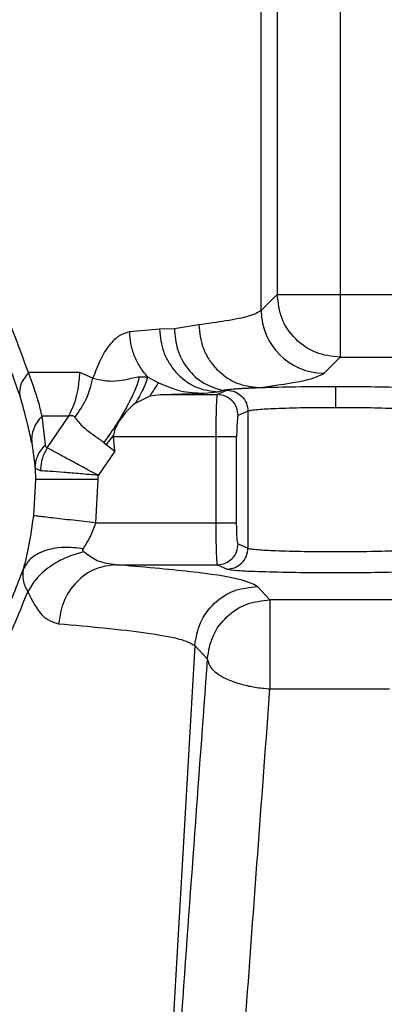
# Model space of a CAD drawing. Header units: inches. Extents: x 144.9 to 238.4, y 214.8 to 247.7.
# Tile 50 of 256: x 158.7839 to 158.8053, y 225.0879 to 225.1458. Entities that reach past the tile are written whole.
import ezdxf

# ---------------------------------------------------------------- set-up
doc = ezdxf.new("R2010")
doc.units = ezdxf.units.IN
doc.header["$LTSCALE"] = 0.25
doc.header["$MEASUREMENT"] = 0
doc.layers.add('ANNOTATIONS', color=1, linetype='Continuous')
doc.layers.add('MOTOR RH', color=7, linetype='Continuous')
doc.styles.add('ARIAL', font='arial.ttf', dxfattribs={"height": 0.09375})
doc.dimstyles.new('STANDARD$0', dxfattribs={"dimtxt": 0.09375, "dimasz": 0.09375, "dimexe": 0.03125, "dimexo": 0.046875, "dimgap": 0.09, "dimtad": 0, "dimtih": 1, "dimtoh": 1, "dimdec": 4, "dimzin": 0, "dimdsep": 46, "dimtxsty": 'ARIAL', "dimcen": 0.09, "dimadec": 0, "dimazin": 0, "dimtfac": 1, "dimtdec": 4, "dimtofl": 0, "dimtmove": 0, "dimatfit": 1, "dimfxl": 1, "dimtolj": 1, "dimtzin": 0, "dimarcsym": 0})

# ---------------------------------------------------------------- blocks, each defined once
blk = doc.blocks.new('*D61')
at = {"layer": 'ANNOTATIONS', "color": 0, "lineweight": -2, "transparency": 16777216}
for p, q in [((158.0267998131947, 223.8493624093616), (158.0267998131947, 225.9990556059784)), ((159.1674248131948, 224.9900478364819), (159.1674248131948, 225.9990556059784)), ((158.1205498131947, 225.9678056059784), (158.312002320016, 225.9678056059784)), ((159.0736748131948, 225.9678056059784), (158.8822223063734, 225.9678056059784))]:
    blk.add_line(p, q, dxfattribs=at)
at = {"layer": 'ANNOTATIONS', "color": 0, "transparency": 16777216}
for points in [[(158.1205498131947, 225.9834306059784), (158.1205498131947, 225.9521806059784), (158.0267998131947, 225.9678056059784)], [(159.0736748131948, 225.9834306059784), (159.0736748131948, 225.9521806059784), (159.1674248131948, 225.9678056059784)]]:
    blk.add_solid(points, dxfattribs=at)
at = {"layer": 'defpoints', "color": 0, "transparency": 16777216}
for p in [(158.0267998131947, 225.9678056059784), (159.1674248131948, 224.9431728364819), (158.0267998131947, 223.8024874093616)]:
    blk.add_point(p, dxfattribs=at)
at = {"layer": 'ANNOTATIONS', "color": 0, "transparency": 16777216, "insert": (158.5971123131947, 225.9678056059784), "char_height": 0.09375, "attachment_point": 5, "style": 'ARIAL'}
blk.add_mtext('\\A1;18 5/8"', dxfattribs=at)
blk = doc.blocks.new('*D63')
at = {"layer": 'ANNOTATIONS', "color": 0, "lineweight": -2, "transparency": 16777216}
for p, q in [((158.0267998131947, 223.8493624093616), (158.0267998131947, 226.3654182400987)), ((159.5003668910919, 225.1127240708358), (159.5003668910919, 226.3654182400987)), ((158.1205498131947, 226.3341682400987), (158.559241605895, 226.3341682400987)), ((159.4066168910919, 226.3341682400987), (158.9679250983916, 226.3341682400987))]:
    blk.add_line(p, q, dxfattribs=at)
at = {"layer": 'ANNOTATIONS', "color": 0, "transparency": 16777216}
for points in [[(158.1205498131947, 226.3497932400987), (158.1205498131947, 226.3185432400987), (158.0267998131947, 226.3341682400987)], [(159.4066168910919, 226.3497932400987), (159.4066168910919, 226.3185432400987), (159.5003668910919, 226.3341682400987)]]:
    blk.add_solid(points, dxfattribs=at)
at = {"layer": 'defpoints', "color": 0, "transparency": 16777216}
for p in [(158.0267998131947, 226.3341682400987), (159.5003668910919, 225.0658490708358), (158.0267998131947, 223.8024874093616)]:
    blk.add_point(p, dxfattribs=at)
at = {"layer": 'ANNOTATIONS', "color": 0, "transparency": 16777216, "insert": (158.7635833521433, 226.3341682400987), "char_height": 0.09375, "attachment_point": 5, "style": 'ARIAL'}
blk.add_mtext('\\A1;24""', dxfattribs=at)

msp = doc.modelspace()

# ---------------------------------------------------------------- linework, layer by layer
at = {"layer": 'MOTOR RH'}
for p, q in [((158.7980558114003, 225.1287062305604), (158.7980558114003, 225.1722285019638)), ((158.7989950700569, 225.1722285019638), (158.7989950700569, 225.1296454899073)), ((158.8026837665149, 225.1722285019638), (158.802683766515, 225.1259567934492)), ((158.7989950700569, 225.1296454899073), (158.7980558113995, 225.1287062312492)), ((158.7989950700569, 225.1296454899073), (158.8166458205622, 225.1296454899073)), ((158.7943741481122, 225.1278611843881), (158.792946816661, 225.1276336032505)), ((158.7920653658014, 225.1276056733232), (158.7903206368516, 225.1274468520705)), ((158.792946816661, 225.1276336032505), (158.7920653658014, 225.1276056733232)), ((158.8017445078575, 225.1250175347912), (158.802683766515, 225.1259567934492)), ((158.802683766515, 225.1259567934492), (158.8512264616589, 225.1259567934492)), ((158.7873754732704, 225.1250576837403), (158.7843606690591, 225.1250576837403)), ((158.7881565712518, 225.1247186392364), (158.7873754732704, 225.1250576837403)), ((158.7908864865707, 225.1248079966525), (158.7913716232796, 225.1248130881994)), ((158.7913716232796, 225.1248130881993), (158.792016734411, 225.1244542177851)), ((158.7906599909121, 225.1232649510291), (158.7915248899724, 225.123685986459)), ((158.7915248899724, 225.123685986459), (158.7921086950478, 225.1237581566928)), ((158.7921086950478, 225.123758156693), (158.7946930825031, 225.1238410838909)), ((158.7921086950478, 225.1237581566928), (158.7954708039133, 225.1237581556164)), ((158.7946930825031, 225.1238410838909), (158.7955265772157, 225.1239169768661)), ((158.7960429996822, 225.1240133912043), (158.7954708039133, 225.1237581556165)), ((158.7955265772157, 225.1239169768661), (158.7957704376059, 225.1240090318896)), ((158.7867351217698, 225.1224950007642), (158.785163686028, 225.12249500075)), ((158.7853598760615, 225.1208108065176), (158.785163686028, 225.12249500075)), ((158.7854606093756, 225.1206266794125), (158.7867351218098, 225.1224950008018)), ((158.7972695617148, 225.1227838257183), (158.7966973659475, 225.1225285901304)), ((158.7972695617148, 225.1227838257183), (158.7972695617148, 225.1147241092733)), ((158.7893618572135, 225.1213651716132), (158.788942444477, 225.1208239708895)), ((158.7893616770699, 225.1212990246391), (158.7893618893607, 225.1213651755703)), ((158.789445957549, 225.1204388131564), (158.7893616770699, 225.1212990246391)), ((158.7893616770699, 225.1212990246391), (158.795377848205, 225.1212990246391)), ((158.795377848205, 225.1212990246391), (158.795377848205, 225.1162089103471)), ((158.7966044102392, 225.1162089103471), (158.7966044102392, 225.1212990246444)), ((158.7845561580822, 225.1209250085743), (158.7847604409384, 225.1194383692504)), ((158.7888034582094, 225.1209441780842), (158.7889425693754, 225.1208238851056)), ((158.7889424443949, 225.120823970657), (158.789445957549, 225.1204388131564)), ((158.789445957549, 225.1204388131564), (158.7884608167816, 225.119004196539)), ((158.7847604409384, 225.1194383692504), (158.7847730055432, 225.1187539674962)), ((158.7850633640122, 225.1192817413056), (158.7847608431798, 225.1194383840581)), ((158.7850655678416, 225.119345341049), (158.785063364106, 225.1192817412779)), ((158.7884622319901, 225.1187539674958), (158.7884608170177, 225.1190041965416)), ((158.7847730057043, 225.1187539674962), (158.7846516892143, 225.1166304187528)), ((158.788315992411, 225.1162089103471), (158.7884622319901, 225.1187539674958)), ((158.788315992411, 225.1162089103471), (158.795377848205, 225.1162089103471)), ((158.7966973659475, 225.1149793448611), (158.7972695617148, 225.1147241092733)), ((158.789499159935, 225.1137497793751), (158.7954708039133, 225.1137497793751)), ((158.7954708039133, 225.1137497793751), (158.7960429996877, 225.1134945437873)), ((158.7985627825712, 225.1116848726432), (158.7978236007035, 225.1124695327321)), ((158.8127587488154, 225.1116848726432), (158.7985627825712, 225.1116848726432)), ((158.7941407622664, 225.108994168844), (158.7901857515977, 225.0403762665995)), ((158.7941407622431, 225.1089941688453), (158.7948802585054, 225.1082096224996)), ((158.7985627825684, 225.1064438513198), (158.8055897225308, 225.1064438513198))]:
    msp.add_line(p, q, dxfattribs=at)
for centre, radius, start, end in [((158.8017497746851, 225.1287114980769), 0.003693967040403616, 180.0816918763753, 269.9183081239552), ((158.7819909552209, 225.1250417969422), 0.005384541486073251, 331.7719005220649, 0.1690483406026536)]:
    msp.add_arc(centre, radius, start, end, dxfattribs=at)
for points, knots in [([(158.7843606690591, 225.1250576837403), (158.7837753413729, 225.1266742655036), (158.7826728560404, 225.1297191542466), (158.7799642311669, 225.1334244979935), (158.7761494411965, 225.1367783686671), (158.7706182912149, 225.1390107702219), (158.7639490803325, 225.1389875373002), (158.7575534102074, 225.1364230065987), (158.7522025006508, 225.1319725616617), (158.7500414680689, 225.1277882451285), (158.74898823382, 225.125748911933)], [0, 0, 0, 0, 0.0988395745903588, 0.1861678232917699, 0.3044286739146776, 0.4590219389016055, 0.6172453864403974, 0.75642667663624, 0.8812883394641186, 0.9999999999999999, 0.9999999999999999, 0.9999999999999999, 0.9999999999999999]), ([(158.7838500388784, 225.1237302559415), (158.7835779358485, 225.1245033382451), (158.7830276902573, 225.1260666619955), (158.7819417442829, 225.1279902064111), (158.7806978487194, 225.1297295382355), (158.7788175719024, 225.1317790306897), (158.7760692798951, 225.1339039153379), (158.7727628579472, 225.1354149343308), (158.7698136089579, 225.1361395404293), (158.7674278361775, 225.1364074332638), (158.7649552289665, 225.1363546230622), (158.761531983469, 225.1357766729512), (158.7570981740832, 225.1341133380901), (158.7542313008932, 225.1312326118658), (158.7527929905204, 225.1297873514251)], [0, 0, 0, 0, 0.05893260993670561, 0.1191732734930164, 0.1795202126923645, 0.2410663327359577, 0.3648550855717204, 0.4893619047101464, 0.5541553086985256, 0.6155335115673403, 0.6803997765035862, 0.7429032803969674, 0.8710145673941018, 1, 1, 1, 1]), ([(158.7980558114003, 225.1287062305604), (158.7978621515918, 225.1285949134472), (158.7975031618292, 225.128388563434), (158.7961549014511, 225.1281063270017), (158.7949294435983, 225.127937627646), (158.7943741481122, 225.1278611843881)], [0, 0, 0, 0, 0.3904574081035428, 0.7237960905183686, 1, 1, 1, 1]), ([(158.7943741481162, 225.1278611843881), (158.794425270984, 225.1273997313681), (158.794503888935, 225.1266900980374), (158.7949492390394, 225.1258353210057), (158.7954073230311, 225.1252463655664), (158.7959739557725, 225.1247702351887), (158.7967963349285, 225.1243073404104), (158.7974790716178, 225.1242256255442), (158.7979230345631, 225.1241724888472)], [0, 0, 0, 0, 0.2395888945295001, 0.3684454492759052, 0.4999999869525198, 0.6315545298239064, 0.7604110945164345, 1, 1, 1, 1]), ([(158.7903206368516, 225.1274468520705), (158.7901149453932, 225.1273950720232), (158.7897067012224, 225.1272923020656), (158.7891135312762, 225.1267046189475), (158.7885734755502, 225.1258663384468), (158.7882948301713, 225.1250992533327), (158.7881565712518, 225.1247186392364)], [0, 0, 0, 0, 0.2566967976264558, 0.5094765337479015, 0.7566109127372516, 1, 1, 1, 1]), ([(158.7913716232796, 225.1248130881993), (158.7912104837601, 225.1250037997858), (158.7908913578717, 225.1253814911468), (158.7905677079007, 225.1260548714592), (158.790363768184, 225.1267490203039), (158.7903347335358, 225.1272187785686), (158.7903206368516, 225.1274468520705)], [0, 0, 0, 0, 0.2623759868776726, 0.519617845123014, 0.766768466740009, 1, 1, 1, 1]), ([(158.7920653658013, 225.1276056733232), (158.7921161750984, 225.1271448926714), (158.7921943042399, 225.1264363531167), (158.7926293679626, 225.1255826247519), (158.7930761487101, 225.1249941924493), (158.7936282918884, 225.1245180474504), (158.7944293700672, 225.1240543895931), (158.7950942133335, 225.1239711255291), (158.7955265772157, 225.1239169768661)], [0, 0, 0, 0, 0.2396236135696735, 0.3684677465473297, 0.5000000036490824, 0.6315322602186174, 0.7603763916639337, 1, 1, 1, 1]), ([(158.792946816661, 225.1276336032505), (158.7929832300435, 225.1272230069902), (158.7930584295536, 225.1263750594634), (158.7936849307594, 225.1252417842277), (158.7946169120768, 225.1243693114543), (158.7953935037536, 225.1241267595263), (158.7957704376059, 225.1240090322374)], [0, 0, 0, 0, 0.2415388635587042, 0.4988167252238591, 0.7567409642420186, 1, 1, 1, 1]), ([(158.7843606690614, 225.1250576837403), (158.7841827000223, 225.1248226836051), (158.7838267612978, 225.1243526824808), (158.7838421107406, 225.1239376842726), (158.783849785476, 225.1237301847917)], [0, 0, 0, 0, 0.499999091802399, 1, 1, 1, 1]), ([(158.785163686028, 225.12249500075), (158.7850987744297, 225.1227822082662), (158.7849378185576, 225.1234943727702), (158.7845763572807, 225.1244734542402), (158.7843606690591, 225.1250576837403)], [0, 0, 0, 0, 0.4032881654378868, 1, 1, 1, 1]), ([(158.7881565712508, 225.1247186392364), (158.7885847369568, 225.1246249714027), (158.7892068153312, 225.1244888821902), (158.7901303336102, 225.1246566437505), (158.7905432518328, 225.1247533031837), (158.7907628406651, 225.1247913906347), (158.7908492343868, 225.1248034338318), (158.7908770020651, 225.1248068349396), (158.7908864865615, 225.1248079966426)], [0, 0, 0, 0, 0.50162155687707, 0.7288017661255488, 0.8950269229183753, 0.9659630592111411, 0.988374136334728, 0.9999999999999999, 0.9999999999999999, 0.9999999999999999, 0.9999999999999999]), ([(158.7908864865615, 225.1248079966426), (158.7908178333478, 225.1245728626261), (158.790677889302, 225.124093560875), (158.7902002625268, 225.1231175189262), (158.7895691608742, 225.1220372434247), (158.7890553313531, 225.1213040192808), (158.7888032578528, 225.1209443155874)], [0, 0, 0, 0, 0.2452870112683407, 0.4999978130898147, 0.7547098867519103, 1, 1, 1, 1]), ([(158.7913716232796, 225.1248130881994), (158.7913197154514, 225.1246246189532), (158.7912132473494, 225.1242380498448), (158.7908474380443, 225.1235946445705), (158.7906599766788, 225.123264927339)], [0, 0, 0, 0, 0.4875434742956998, 0.9999999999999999, 0.9999999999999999, 0.9999999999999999, 0.9999999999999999]), ([(158.7979230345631, 225.1241724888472), (158.7989281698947, 225.1243113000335), (158.8009384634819, 225.1245889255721), (158.8014758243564, 225.1248746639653), (158.8017445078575, 225.1250175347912)], [0, 0, 0, 0, 0.4999942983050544, 1, 1, 1, 1]), ([(158.7870982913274, 225.1224158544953), (158.7873464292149, 225.1227784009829), (158.7878427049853, 225.1235034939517), (158.7880519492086, 225.1243135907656), (158.7881565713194, 225.1247186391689)], [0, 0, 0, 0, 0.5000000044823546, 1, 1, 1, 1]), ([(158.7915248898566, 225.1236859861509), (158.7916354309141, 225.1238586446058), (158.7918513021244, 225.1241958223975), (158.791962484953, 225.1243694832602), (158.7920167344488, 225.124454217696)], [0, 0, 0, 0, 0.5120694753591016, 1, 1, 1, 1]), ([(158.7920167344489, 225.124454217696), (158.7924401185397, 225.1242715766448), (158.7932980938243, 225.1239014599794), (158.7942240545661, 225.1238613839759), (158.7946930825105, 225.1238410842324)], [0, 0, 0, 0, 0.4934688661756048, 1, 1, 1, 1]), ([(158.7957704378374, 225.1240090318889), (158.7959246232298, 225.1240389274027), (158.7962387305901, 225.1240998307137), (158.7973548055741, 225.1241479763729), (158.7979230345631, 225.1241724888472)], [0, 0, 0, 0, 0.4908684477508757, 1, 1, 1, 1]), ([(158.8024211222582, 225.1242193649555), (158.8016260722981, 225.124216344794), (158.8000325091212, 225.1242102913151), (158.7979848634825, 225.1241634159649), (158.7964871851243, 225.1240957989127), (158.7961908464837, 225.1240408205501), (158.7960429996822, 225.1240133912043)], [0, 0, 0, 0, 0.2494575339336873, 0.5000017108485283, 0.7505450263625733, 0.9999999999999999, 0.9999999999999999, 0.9999999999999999, 0.9999999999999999]), ([(158.8087992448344, 225.1240133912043), (158.8086513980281, 225.1240408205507), (158.8083550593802, 225.1240957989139), (158.8068573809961, 225.1241634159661), (158.8048097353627, 225.1242102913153), (158.8032161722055, 225.1242163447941), (158.8024211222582, 225.1242193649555)], [0, 0, 0, 0, 0.2494549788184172, 0.4999982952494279, 0.7505424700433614, 1, 1, 1, 1]), ([(158.8024211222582, 225.1242193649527), (158.8024211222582, 225.1241926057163), (158.8024211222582, 225.1241370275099), (158.8024211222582, 225.1238042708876), (158.8024211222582, 225.1233978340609), (158.8024211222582, 225.1231223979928), (158.8024211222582, 225.1229897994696)], [0, 0, 0, 0, 0.2706975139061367, 0.562231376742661, 0.7892524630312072, 1, 1, 1, 1]), ([(158.7845561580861, 225.1209250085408), (158.7844866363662, 225.1212513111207), (158.7843791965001, 225.1217555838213), (158.7841607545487, 225.1226480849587), (158.7839566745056, 225.1233588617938), (158.7838500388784, 225.1237302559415)], [0, 0, 0, 0, 0.4667937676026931, 0.7213898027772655, 1, 1, 1, 1]), ([(158.7954708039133, 225.1237581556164), (158.7954631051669, 225.1237366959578), (158.7954488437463, 225.1236969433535), (158.795426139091, 225.1234506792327), (158.7954013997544, 225.1229961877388), (158.7953821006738, 225.1222347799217), (158.795379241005, 225.1216055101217), (158.795377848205, 225.1212990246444)], [0, 0, 0, 0, 0.1611157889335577, 0.2984563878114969, 0.50103452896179, 0.7569791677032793, 0.9999999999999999, 0.9999999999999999, 0.9999999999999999, 0.9999999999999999]), ([(158.7906599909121, 225.1232649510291), (158.7904813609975, 225.1231126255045), (158.7901340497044, 225.122816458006), (158.7898290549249, 225.1223798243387), (158.7896809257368, 225.1221677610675)], [0, 0, 0, 0, 0.5143222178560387, 0.9999999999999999, 0.9999999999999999, 0.9999999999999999, 0.9999999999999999]), ([(158.7851636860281, 225.1224950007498), (158.7850628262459, 225.1223816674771), (158.784859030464, 225.1221526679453), (158.7846602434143, 225.1217563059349), (158.7845446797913, 225.1213406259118), (158.7845521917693, 225.1210625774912), (158.7845559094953, 225.1209249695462)], [0, 0, 0, 0, 0.2474529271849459, 0.4999997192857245, 0.7525466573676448, 1, 1, 1, 1]), ([(158.7867351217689, 225.1224950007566), (158.7867732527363, 225.1225091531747), (158.7868469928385, 225.1225365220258), (158.7869471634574, 225.1225345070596), (158.7870338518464, 225.1224982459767), (158.7870767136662, 225.1224434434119), (158.7870982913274, 225.1224158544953)], [0, 0, 0, 0, 0.2663359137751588, 0.5150574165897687, 0.7558683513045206, 1, 1, 1, 1]), ([(158.7966973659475, 225.1225285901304), (158.7966852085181, 225.1225059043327), (158.7966609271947, 225.122460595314), (158.7966303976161, 225.1221781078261), (158.7966084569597, 225.1217792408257), (158.7966057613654, 225.1214593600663), (158.7966044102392, 225.1212990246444)], [0, 0, 0, 0, 0.2476306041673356, 0.4945781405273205, 0.7466648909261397, 0.9999999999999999, 0.9999999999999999, 0.9999999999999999, 0.9999999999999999]), ([(158.8024211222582, 225.1229897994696), (158.8017944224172, 225.1229867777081), (158.8005096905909, 225.1229805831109), (158.7989088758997, 225.1229367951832), (158.7979438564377, 225.1228818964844), (158.7974274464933, 225.1228310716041), (158.7973241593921, 225.122800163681), (158.7972695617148, 225.1227838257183)], [0, 0, 0, 0, 0.2434841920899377, 0.4991414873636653, 0.7167757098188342, 0.8502873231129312, 1, 1, 1, 1]), ([(158.8075726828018, 225.1227838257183), (158.8075180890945, 225.1228001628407), (158.8074148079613, 225.1228310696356), (158.8068984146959, 225.1228818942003), (158.8059334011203, 225.1229367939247), (158.8043325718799, 225.1229805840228), (158.8030478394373, 225.1229867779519), (158.8024211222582, 225.1229897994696)], [0, 0, 0, 0, 0.1497051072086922, 0.2832141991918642, 0.5008584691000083, 0.7565091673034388, 0.9999999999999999, 0.9999999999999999, 0.9999999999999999, 0.9999999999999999]), ([(158.7870982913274, 225.1224158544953), (158.7871857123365, 225.1222974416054), (158.7873599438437, 225.1220614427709), (158.787765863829, 225.1216927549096), (158.7882573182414, 225.1213335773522), (158.788620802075, 225.1210744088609), (158.7888032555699, 225.1209443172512)], [0, 0, 0, 0, 0.2520059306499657, 0.5022519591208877, 0.7501515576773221, 1, 1, 1, 1]), ([(158.7896809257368, 225.1221677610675), (158.7895940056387, 225.1220240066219), (158.7894451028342, 225.1217777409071), (158.7893863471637, 225.1214864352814), (158.7893618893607, 225.1213651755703)], [0, 0, 0, 0, 0.5837371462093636, 1, 1, 1, 1]), ([(158.7847608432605, 225.119438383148), (158.7847858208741, 225.1196877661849), (158.784835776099, 225.1201865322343), (158.7851851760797, 225.1206027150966), (158.7853598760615, 225.1208108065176)], [0, 0, 0, 0, 0.5000000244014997, 0.9999999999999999, 0.9999999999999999, 0.9999999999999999, 0.9999999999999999]), ([(158.7854606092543, 225.1206266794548), (158.7854341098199, 225.1206424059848), (158.7853780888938, 225.1206756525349), (158.785366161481, 225.120764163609), (158.7853598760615, 225.1208108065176)], [0, 0, 0, 0, 0.47302742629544, 1, 1, 1, 1]), ([(158.7854606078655, 225.120626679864), (158.7853543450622, 225.1204259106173), (158.7851416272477, 225.120024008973), (158.7850909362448, 225.119571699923), (158.7850655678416, 225.119345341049)], [0, 0, 0, 0, 0.4995482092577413, 1, 1, 1, 1]), ([(158.7884608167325, 225.1190041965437), (158.7881474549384, 225.1191742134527), (158.787520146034, 225.1195145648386), (158.7866561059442, 225.1199819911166), (158.7859186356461, 225.1203800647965), (158.785613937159, 225.120544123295), (158.7854606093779, 225.1206266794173)], [0, 0, 0, 0, 0.2476887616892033, 0.4958401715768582, 0.7463009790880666, 1, 1, 1, 1]), ([(158.7884608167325, 225.1190041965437), (158.7881058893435, 225.1190368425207), (158.7873954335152, 225.1191021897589), (158.7864167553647, 225.1191828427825), (158.7855816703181, 225.1192458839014), (158.7852368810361, 225.1192697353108), (158.7850633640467, 225.119281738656)], [0, 0, 0, 0, 0.2477080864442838, 0.4958356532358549, 0.746276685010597, 1, 1, 1, 1]), ([(158.7884622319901, 225.1187539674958), (158.7880075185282, 225.1187539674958), (158.7870623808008, 225.1187539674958), (158.7858361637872, 225.1187539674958), (158.7849736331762, 225.1187539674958), (158.7848385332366, 225.1187539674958), (158.784773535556, 225.1187539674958)], [0, 0, 0, 0, 0.2405540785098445, 0.5000000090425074, 0.7594459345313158, 1, 1, 1, 1]), ([(158.7846516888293, 225.1166304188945), (158.7845707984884, 225.1160492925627), (158.7844056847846, 225.1148630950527), (158.7841727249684, 225.1139354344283), (158.784053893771, 225.1134622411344)], [0, 0, 0, 0, 0.4899068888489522, 1, 1, 1, 1]), ([(158.788315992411, 225.1162089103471), (158.7878642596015, 225.1162608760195), (158.7869253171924, 225.116368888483), (158.7857071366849, 225.1165090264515), (158.7848502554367, 225.1166075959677), (158.7847160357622, 225.1166230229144), (158.7846514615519, 225.1166304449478)], [0, 0, 0, 0, 0.2405539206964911, 0.4999997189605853, 0.7594456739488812, 1, 1, 1, 1]), ([(158.7489272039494, 225.1163206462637), (158.7491936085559, 225.1150162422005), (158.7497255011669, 225.1124119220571), (158.7515525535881, 225.1089468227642), (158.7539494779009, 225.1060124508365), (158.7567757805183, 225.1037599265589), (158.7598343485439, 225.1021724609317), (158.7628960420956, 225.1012453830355), (158.7659312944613, 225.100869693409), (158.7687446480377, 225.1009770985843), (158.7714348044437, 225.1014875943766), (158.7738829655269, 225.1023297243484), (158.7761466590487, 225.1034850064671), (158.7779922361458, 225.1047612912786), (158.7794352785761, 225.1060307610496), (158.7805632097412, 225.107219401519), (158.7817308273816, 225.1086961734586), (158.7829710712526, 225.1106058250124), (158.7836958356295, 225.1125177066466), (158.7840538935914, 225.1134622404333)], [0, 0, 0, 0, 0.06412651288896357, 0.1280323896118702, 0.1923200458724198, 0.2575751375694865, 0.3201826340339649, 0.3852797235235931, 0.4463954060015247, 0.5110542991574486, 0.5703209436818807, 0.6355500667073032, 0.6971709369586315, 0.7588721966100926, 0.8050576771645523, 0.8423394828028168, 0.8808893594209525, 0.9411553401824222, 1, 1, 1, 1]), ([(158.787592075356, 225.1146932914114), (158.7877365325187, 225.1149196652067), (158.7880199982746, 225.1153638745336), (158.7882186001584, 225.1159308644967), (158.788315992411, 225.1162089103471)], [0, 0, 0, 0, 0.5096106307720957, 1, 1, 1, 1]), ([(158.795377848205, 225.1162089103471), (158.7953792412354, 225.1159024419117), (158.7953821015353, 225.1152731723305), (158.7954013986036, 225.1145117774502), (158.7954261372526, 225.1140572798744), (158.7954488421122, 225.1138109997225), (158.7954631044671, 225.1137712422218), (158.7954708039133, 225.1137497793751)], [0, 0, 0, 0, 0.2430075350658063, 0.4989657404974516, 0.7015243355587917, 0.8388697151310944, 1, 1, 1, 1]), ([(158.7966973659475, 225.1149793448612), (158.7966848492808, 225.1150022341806), (158.7966598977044, 225.1150478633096), (158.7966294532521, 225.1153422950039), (158.7966084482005, 225.1157419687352), (158.7966057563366, 225.116053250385), (158.7966044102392, 225.1162089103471)], [0, 0, 0, 0, 0.2545047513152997, 0.5073471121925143, 0.753643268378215, 1, 1, 1, 1]), ([(158.7875920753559, 225.1146932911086), (158.7871923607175, 225.1147350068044), (158.7863683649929, 225.1148210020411), (158.7852668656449, 225.1145989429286), (158.784416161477, 225.1141418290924), (158.7841721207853, 225.1136842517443), (158.7840537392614, 225.113462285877)], [0, 0, 0, 0, 0.2425484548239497, 0.5000039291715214, 0.7574572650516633, 1, 1, 1, 1]), ([(158.7876123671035, 225.1145034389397), (158.7872677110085, 225.1144068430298), (158.7865623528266, 225.1142091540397), (158.7855938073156, 225.1136461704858), (158.7847893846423, 225.1129448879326), (158.7844764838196, 225.1124164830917), (158.7843235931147, 225.1121582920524)], [0, 0, 0, 0, 0.2443138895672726, 0.500002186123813, 0.755689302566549, 1, 1, 1, 1]), ([(158.787612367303, 225.1145034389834), (158.7875998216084, 225.1145175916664), (158.7875757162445, 225.1145447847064), (158.7875606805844, 225.1145933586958), (158.7875651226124, 225.1146442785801), (158.7875828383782, 225.1146764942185), (158.787592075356, 225.1146932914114)], [0, 0, 0, 0, 0.2596482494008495, 0.4988895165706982, 0.7387216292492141, 1, 1, 1, 1]), ([(158.789499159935, 225.1137497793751), (158.7891275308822, 225.1137916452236), (158.7884565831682, 225.1138672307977), (158.7878728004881, 225.1143071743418), (158.787612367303, 225.1145034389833)], [0, 0, 0, 0, 0.5538867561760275, 1, 1, 1, 1]), ([(158.7972695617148, 225.1147241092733), (158.7973241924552, 225.1147077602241), (158.797427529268, 225.1146768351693), (158.7979440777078, 225.1146260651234), (158.7989090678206, 225.1145707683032), (158.8005097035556, 225.1145288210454), (158.802421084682, 225.1145128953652), (158.804332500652, 225.1145288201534), (158.8059331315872, 225.1145707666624), (158.8068981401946, 225.114626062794), (158.8074147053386, 225.114676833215), (158.807518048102, 225.1147077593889), (158.8075726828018, 225.1147241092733)], [0, 0, 0, 0, 0.0748878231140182, 0.1416541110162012, 0.2504293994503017, 0.378260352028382, 0.4999999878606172, 0.6217322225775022, 0.7495705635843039, 0.8583408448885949, 0.9251083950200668, 1, 1, 1, 1]), ([(158.789499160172, 225.1137497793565), (158.789092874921, 225.1136965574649), (158.7882500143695, 225.1135861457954), (158.787148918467, 225.1127870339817), (158.7863564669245, 225.1116299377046), (158.7862070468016, 225.1107152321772), (158.7861350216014, 225.1102743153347)], [0, 0, 0, 0, 0.2410156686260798, 0.4999999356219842, 0.7589842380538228, 1, 1, 1, 1]), ([(158.7978236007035, 225.1124695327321), (158.7975421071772, 225.1126159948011), (158.796978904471, 225.1129090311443), (158.7941728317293, 225.1133406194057), (158.7910566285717, 225.1136134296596), (158.789499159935, 225.1137497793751)], [0, 0, 0, 0, 0.3332534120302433, 0.6667621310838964, 1, 1, 1, 1]), ([(158.7840537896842, 225.1134622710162), (158.7840297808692, 225.1132570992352), (158.7839806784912, 225.1128374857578), (158.7842076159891, 225.1123880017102), (158.7843235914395, 225.112158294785)], [0, 0, 0, 0, 0.4889542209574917, 1, 1, 1, 1]), ([(158.7960429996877, 225.1134945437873), (158.7961912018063, 225.1134670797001), (158.7964877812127, 225.1134121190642), (158.797985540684, 225.113344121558), (158.8000300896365, 225.1132990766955), (158.8024189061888, 225.1132833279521), (158.8048102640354, 225.1132990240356), (158.8068582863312, 225.113344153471), (158.808355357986, 225.1134122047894), (158.808651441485, 225.1134671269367), (158.8087992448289, 225.1134945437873)], [0, 0, 0, 0, 0.1250105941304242, 0.2501689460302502, 0.3749457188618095, 0.4998006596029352, 0.6249292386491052, 0.7500039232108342, 0.8752032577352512, 1, 1, 1, 1]), ([(158.7495416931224, 225.1099402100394), (158.750590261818, 225.108126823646), (158.7528414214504, 225.1042336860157), (158.7581988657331, 225.1002424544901), (158.7646119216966, 225.0980737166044), (158.771485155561, 225.0984513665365), (158.7775059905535, 225.1015083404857), (158.7818964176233, 225.1060952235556), (158.7836265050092, 225.1104169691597), (158.7843235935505, 225.1121582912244)], [0, 0, 0, 0, 0.111276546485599, 0.2388982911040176, 0.3838001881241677, 0.5486092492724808, 0.7288780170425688, 0.8907592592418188, 1, 1, 1, 1]), ([(158.7843235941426, 225.1121582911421), (158.7845895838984, 225.1116332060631), (158.7851193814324, 225.1105873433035), (158.7857974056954, 225.1103783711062), (158.7861350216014, 225.1102743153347)], [0, 0, 0, 0, 0.5020592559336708, 1, 1, 1, 1]), ([(158.7861350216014, 225.1102743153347), (158.7870514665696, 225.1101945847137), (158.7890542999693, 225.1100203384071), (158.7914761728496, 225.1097254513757), (158.7934840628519, 225.1093790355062), (158.7939128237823, 225.1091277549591), (158.7941407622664, 225.108994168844)], [0, 0, 0, 0, 0.1956204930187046, 0.4275164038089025, 0.6956554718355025, 1, 1, 1, 1]), ([(158.7948802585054, 225.1082096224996), (158.7943471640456, 225.100918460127), (158.7932808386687, 225.0863342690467), (158.7917071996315, 225.0635872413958), (158.7906893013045, 225.048043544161), (158.7901804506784, 225.0402732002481)], [0, 0, 0, 0, 0.3333194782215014, 0.6667242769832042, 1, 1, 1, 1]), ([(158.7948802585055, 225.1082096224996), (158.7949335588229, 225.1080095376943), (158.7950147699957, 225.1077046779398), (158.7954788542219, 225.1073184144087), (158.7960454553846, 225.1069908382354), (158.7968033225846, 225.1067182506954), (158.7977083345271, 225.106520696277), (158.7982652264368, 225.1064706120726), (158.7985627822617, 225.1064438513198)], [0, 0, 0, 0, 0.2424353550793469, 0.3693872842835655, 0.4998393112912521, 0.709655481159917, 0.8448645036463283, 1, 1, 1, 1]), ([(158.7938632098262, 225.0393746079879), (158.7941941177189, 225.0443856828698), (158.794889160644, 225.0549110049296), (158.7960068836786, 225.071172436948), (158.7972408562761, 225.0886322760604), (158.7981105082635, 225.1003499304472), (158.7985627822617, 225.1064438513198)], [0, 0, 0, 0, 0.2172758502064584, 0.4563688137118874, 0.7172774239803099, 1, 1, 1, 1])]:
    msp.add_open_spline(points, degree=3, knots=knots, dxfattribs=at)
for points in [[(158.802683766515, 225.1259567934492), (158.802200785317, 225.1260127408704), (158.8012348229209, 225.1261246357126), (158.800016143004, 225.1269778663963), (158.7991629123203, 225.1281965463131), (158.799051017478, 225.1291625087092), (158.7989950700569, 225.1296454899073)], [(158.7966973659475, 225.1225285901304), (158.7966785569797, 225.1226894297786), (158.7966409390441, 225.123011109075), (158.7963571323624, 225.1234170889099), (158.795952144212, 225.1237015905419), (158.7956312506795, 225.1237393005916), (158.7954708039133, 225.1237581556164)], [(158.7960429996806, 225.1240133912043), (158.7962034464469, 225.1239945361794), (158.7965243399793, 225.1239568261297), (158.7969293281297, 225.1236723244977), (158.7972131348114, 225.1232663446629), (158.797250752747, 225.1229446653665), (158.7972695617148, 225.1227838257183)], [(158.795377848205, 225.1212990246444), (158.7955310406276, 225.1212990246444), (158.7958374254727, 225.1212990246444), (158.7962307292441, 225.1212990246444), (158.7965186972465, 225.1212990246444), (158.7965758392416, 225.1212990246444), (158.7966044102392, 225.1212990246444)], [(158.795377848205, 225.1162089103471), (158.7955310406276, 225.1162089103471), (158.7958374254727, 225.1162089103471), (158.7962307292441, 225.1162089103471), (158.7965186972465, 225.1162089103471), (158.7965758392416, 225.1162089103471), (158.7966044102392, 225.1162089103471)], [(158.7954708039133, 225.1137497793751), (158.7956312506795, 225.1137686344), (158.795952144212, 225.1138063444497), (158.7963571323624, 225.1140908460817), (158.7966409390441, 225.1144968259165), (158.7966785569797, 225.1148185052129), (158.7966973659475, 225.1149793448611)], [(158.7960429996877, 225.1134945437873), (158.7962034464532, 225.1135133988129), (158.7965243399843, 225.1135511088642), (158.7969293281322, 225.1138356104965), (158.7972131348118, 225.1142415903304), (158.7972507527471, 225.1145632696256), (158.7972695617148, 225.1147241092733)], [(158.7941407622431, 225.1089941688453), (158.7942193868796, 225.109455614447), (158.7943766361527, 225.1103785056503), (158.7952383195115, 225.1115199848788), (158.7964278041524, 225.1123141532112), (158.7973583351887, 225.1124177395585), (158.7978236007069, 225.1124695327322)], [(158.7948802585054, 225.1082096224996), (158.7949589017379, 225.1086710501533), (158.7951161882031, 225.1095939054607), (158.7959778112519, 225.1107353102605), (158.7971671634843, 225.111529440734), (158.7980975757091, 225.1116330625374), (158.7985627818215, 225.111684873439)], [(158.7985627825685, 225.1116848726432), (158.7985627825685, 225.1116526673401), (158.7985627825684, 225.1115882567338), (158.7985627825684, 225.1112153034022), (158.7985627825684, 225.1106640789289), (158.7985627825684, 225.1099477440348), (158.7985627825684, 225.1091143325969), (158.7985627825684, 225.1082149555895), (158.7985627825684, 225.1072957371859), (158.7985627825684, 225.1067278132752), (158.7985627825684, 225.1064438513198)]]:
    msp.add_open_spline(points, degree=3, dxfattribs=at)

# ---------------------------------------------------------------- dimensions: what is measured, and where the dimension line sits
at = {"layer": 'ANNOTATIONS'}
for base, p1, text, picture, middle in [((158.0267998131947, 226.3341682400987), (159.5003668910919, 225.0658490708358), '24""', '*D63', (158.7635833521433, 226.3341682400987)), ((158.0267998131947, 225.9678056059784), (159.1674248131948, 224.9431728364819), '18 5/8"', '*D61', (158.5971123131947, 225.9678056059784))]:
    dim = msp.add_linear_dim(base=base, p1=p1, p2=(158.0267998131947, 223.8024874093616), text=text, dimstyle='STANDARD$0', dxfattribs=at)
    dim.commit()
    dim.dimension.update_dxf_attribs({"geometry": picture, "text_midpoint": middle, "dimtype": 160})

doc.saveas('drawing.dxf')
